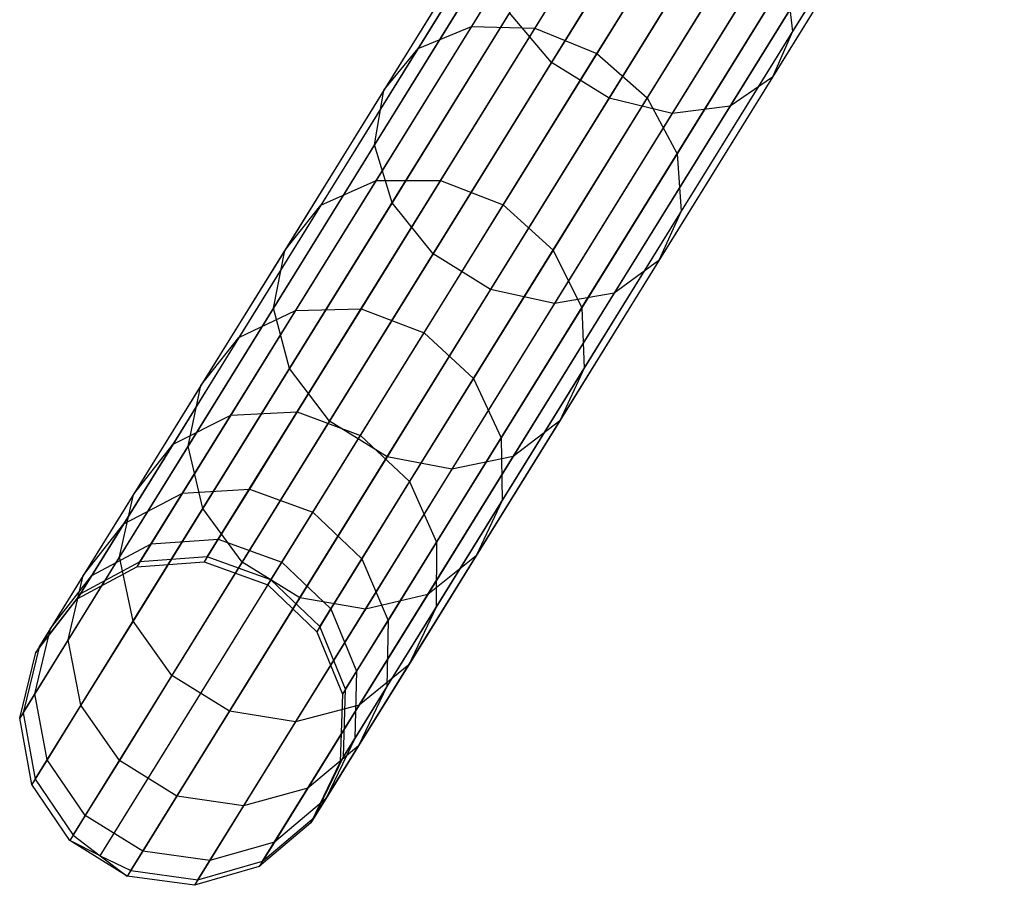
# Model space of a CAD drawing. Extents: x -189 to 189, y -189 to 189.
# Tile 40 of 256: x -100 to -94, y -161 to -156. Entities that reach past the tile are written whole.
import ezdxf

# ---------------------------------------------------------------- set-up
doc = ezdxf.new("R2010")
doc.units = 0
doc.header["$LTSCALE"] = 25.4
doc.layers.get('0').update_dxf_attribs({"linetype": 'CONTINUOUS'})

# ---------------------------------------------------------------- blocks, each defined once
blk = doc.blocks.new('CAMELEON-KENAI-C-12244_STL')
at = {"color": 0}
for p, q in [((-99.4494, -159.2651, -30.8485), (-95.4002, -152.7253, -140.8484)), ((-99.4494, -159.2651, -30.8485), (-95.4002, -152.7253, -140.8484)), ((-99.0351, -159.2349, -30.8314), (-94.9858, -152.6951, -140.8314)), ((-99.0351, -159.2349, -30.8314), (-94.9858, -152.6951, -140.8314)), ((-98.6439, -159.3757, -30.8254), (-94.5946, -152.8358, -140.8254)), ((-98.6439, -159.3757, -30.8254), (-94.5946, -152.8358, -140.8254)), ((-99.8153, -159.4611, -30.8736), (-95.766, -152.9212, -140.8736)), ((-99.8153, -159.4611, -30.8736), (-95.766, -152.9212, -140.8736)), ((-98.3434, -159.6631, -30.8314), (-94.2942, -153.1233, -140.8314)), ((-98.3434, -159.6631, -30.8314), (-94.2942, -153.1233, -140.8314)), ((-100.0695, -159.7889, -30.9024), (-96.0202, -153.2491, -140.9024)), ((-100.0695, -159.7889, -30.9024), (-96.0202, -153.2491, -140.9024)), ((-98.1858, -160.0475, -30.8485), (-94.1365, -153.5077, -140.8484)), ((-98.1858, -160.0475, -30.8485), (-94.1365, -153.5077, -140.8484)), ((-100.1679, -160.192, -30.93), (-96.1186, -153.6522, -140.93)), ((-100.1679, -160.192, -30.93), (-96.1186, -153.6522, -140.93)), ((-98.1981, -160.4624, -30.8736), (-94.1488, -153.9226, -140.8736)), ((-98.1981, -160.4624, -30.8736), (-94.1488, -153.9226, -140.8736)), ((-100.0936, -160.6006, -30.9516), (-96.0443, -154.0607, -140.9516)), ((-100.0936, -160.6006, -30.9516), (-96.0443, -154.0607, -140.9516)), ((-98.3783, -160.836, -30.9024), (-94.329, -154.2962, -140.9024)), ((-98.3783, -160.836, -30.9024), (-94.329, -154.2962, -140.9024)), ((-99.8595, -160.944, -30.9634), (-95.8102, -154.4042, -140.9634)), ((-99.8595, -160.944, -30.9634), (-95.8102, -154.4042, -140.9634)), ((-99.6941, -161.072, -30.9649), (-95.6449, -154.5321, -140.9649)), ((-99.6941, -161.072, -30.9649), (-95.6449, -154.5321, -140.9649)), ((-98.6953, -161.1038, -30.93), (-94.646, -154.564, -140.93)), ((-98.6953, -161.1038, -30.93), (-94.646, -154.564, -140.93)), ((-99.5059, -161.1629, -30.9634), (-95.4566, -154.6231, -140.9634)), ((-99.5059, -161.1629, -30.9634), (-95.4566, -154.6231, -140.9634)), ((-99.0941, -161.2194, -30.9516), (-95.0448, -154.6796, -140.9516)), ((-99.0941, -161.2194, -30.9516), (-95.0448, -154.6796, -140.9516)), ((-94.6751, -154.7726, -14.6672), (-95.4386, -156.0056, -16.0708)), ((-94.6751, -154.7726, -14.6672), (-95.4386, -156.0056, -16.0708)), ((-96.7404, -154.8898, -16.3164), (-97.4117, -155.974, -17.8327)), ((-96.7404, -154.8898, -16.3164), (-97.4117, -155.974, -17.8327)), ((-96.3603, -154.9149, -16.4831), (-97.0231, -155.9854, -17.9803)), ((-96.3603, -154.9149, -16.4831), (-97.0231, -155.9854, -17.9803)), ((-96.1062, -154.8822, -13.6976), (-96.9195, -156.1959, -15.1929)), ((-96.1062, -154.8822, -13.6976), (-96.9195, -156.1959, -15.1929)), ((-97.0558, -155.0043, -16.0708), (-97.7396, -156.1087, -17.6154)), ((-97.0558, -155.0043, -16.0708), (-97.7396, -156.1087, -17.6154)), ((-94.7814, -155.0267, -14.3557), (-95.5609, -156.2856, -15.7887)), ((-94.7814, -155.0267, -14.3557), (-95.5609, -156.2856, -15.7887)), ((-96.641, -156.1409, -18.0324), (-95.9812, -155.0753, -16.542)), ((-96.641, -156.1409, -18.0324), (-95.9812, -155.0753, -16.542)), ((-95.7526, -155.1012, -13.6976), (-96.566, -156.4148, -15.1929)), ((-95.7526, -155.1012, -13.6976), (-96.566, -156.4148, -15.1929)), ((-95.3711, -155.2065, -13.8251), (-96.1779, -156.5096, -15.3083)), ((-95.3711, -155.2065, -13.8251), (-96.1779, -156.5096, -15.3083)), ((-95.0275, -155.1802, -14.0578), (-95.8224, -156.4639, -15.519)), ((-95.0275, -155.1802, -14.0578), (-95.8224, -156.4639, -15.519)), ((-97.252, -155.2385, -15.7887), (-97.9501, -156.3661, -17.3658)), ((-97.252, -155.2385, -15.7887), (-97.9501, -156.3661, -17.3658)), ((-95.6686, -155.3432, -16.4831), (-96.3314, -156.4136, -17.9803)), ((-95.6686, -155.3432, -16.4831), (-96.3314, -156.4136, -17.9803)), ((-97.295, -155.5521, -15.519), (-98.0069, -156.7019, -17.1271)), ((-97.295, -155.5521, -15.519), (-98.0069, -156.7019, -17.1271)), ((-95.4767, -155.6722, -16.3164), (-96.148, -156.7564, -17.8327)), ((-95.4767, -155.6722, -16.3164), (-96.148, -156.7564, -17.8327)), ((-95.4767, -155.6722, -16.3164), (-95.4386, -156.0056, -16.0708)), ((-95.4767, -155.6722, -16.3164), (-95.4386, -156.0056, -16.0708)), ((-97.1774, -155.8907, -15.3083), (-97.9, -157.0578, -16.9406)), ((-97.1774, -155.8907, -15.3083), (-97.9, -157.0578, -16.9406)), ((-96.9195, -156.1959, -15.1929), (-97.1774, -155.8907, -15.3083)), ((-96.9195, -156.1959, -15.1929), (-97.1774, -155.8907, -15.3083)), ((-97.4117, -155.974, -17.8327), (-97.9978, -156.9205, -19.4717)), ((-97.4117, -155.974, -17.8327), (-97.9978, -156.9205, -19.4717)), ((-97.7396, -156.1087, -17.6154), (-97.4117, -155.974, -17.8327)), ((-97.7396, -156.1087, -17.6154), (-97.4117, -155.974, -17.8327)), ((-97.0231, -155.9854, -17.9803), (-97.6017, -156.92, -19.5985)), ((-97.0231, -155.9854, -17.9803), (-97.6017, -156.92, -19.5985)), ((-97.4117, -155.974, -17.8327), (-97.0231, -155.9854, -17.9803)), ((-97.4117, -155.974, -17.8327), (-97.0231, -155.9854, -17.9803)), ((-97.0231, -155.9854, -17.9803), (-96.641, -156.1409, -18.0324)), ((-97.0231, -155.9854, -17.9803), (-96.641, -156.1409, -18.0324)), ((-95.4386, -156.0056, -16.0708), (-96.1224, -157.11, -17.6154)), ((-95.4386, -156.0056, -16.0708), (-96.1224, -157.11, -17.6154)), ((-95.4386, -156.0056, -16.0708), (-95.5609, -156.2856, -15.7887)), ((-95.4386, -156.0056, -16.0708), (-95.5609, -156.2856, -15.7887)), ((-97.7396, -156.1087, -17.6154), (-98.3366, -157.0728, -19.2848)), ((-97.7396, -156.1087, -17.6154), (-98.3366, -157.0728, -19.2848)), ((-97.9501, -156.3661, -17.3658), (-97.7396, -156.1087, -17.6154)), ((-97.9501, -156.3661, -17.3658), (-97.7396, -156.1087, -17.6154)), ((-96.9195, -156.1959, -15.1929), (-97.648, -157.3724, -16.8385)), ((-96.9195, -156.1959, -15.1929), (-97.648, -157.3724, -16.8385)), ((-97.217, -157.0713, -19.6433), (-96.641, -156.1409, -18.0324)), ((-97.217, -157.0713, -19.6433), (-96.641, -156.1409, -18.0324)), ((-96.566, -156.4148, -15.1929), (-96.9195, -156.1959, -15.1929)), ((-96.566, -156.4148, -15.1929), (-96.9195, -156.1959, -15.1929)), ((-96.641, -156.1409, -18.0324), (-96.3314, -156.4136, -17.9803)), ((-96.641, -156.1409, -18.0324), (-96.3314, -156.4136, -17.9803)), ((-95.5609, -156.2856, -15.7887), (-96.259, -157.4132, -17.3658)), ((-95.5609, -156.2856, -15.7887), (-96.259, -157.4132, -17.3658)), ((-95.5609, -156.2856, -15.7887), (-95.8224, -156.4639, -15.519)), ((-95.5609, -156.2856, -15.7887), (-95.8224, -156.4639, -15.519)), ((-97.9501, -156.3661, -17.3658), (-98.5597, -157.3505, -19.0703)), ((-97.9501, -156.3661, -17.3658), (-98.5597, -157.3505, -19.0703)), ((-98.0069, -156.7019, -17.1271), (-97.9501, -156.3661, -17.3658)), ((-98.0069, -156.7019, -17.1271), (-97.9501, -156.3661, -17.3658)), ((-96.566, -156.4148, -15.1929), (-97.2945, -157.5913, -16.8385)), ((-96.566, -156.4148, -15.1929), (-97.2945, -157.5913, -16.8385)), ((-96.3314, -156.4136, -17.9803), (-96.9101, -157.3482, -19.5985)), ((-96.3314, -156.4136, -17.9803), (-96.9101, -157.3482, -19.5985)), ((-96.1779, -156.5096, -15.3083), (-96.566, -156.4148, -15.1929)), ((-96.1779, -156.5096, -15.3083), (-96.566, -156.4148, -15.1929)), ((-96.3314, -156.4136, -17.9803), (-96.148, -156.7564, -17.8327)), ((-96.3314, -156.4136, -17.9803), (-96.148, -156.7564, -17.8327)), ((-95.8224, -156.4639, -15.519), (-96.5343, -157.6137, -17.1271)), ((-95.8224, -156.4639, -15.519), (-96.5343, -157.6137, -17.1271)), ((-95.8224, -156.4639, -15.519), (-96.1779, -156.5096, -15.3083)), ((-95.8224, -156.4639, -15.519), (-96.1779, -156.5096, -15.3083)), ((-96.1779, -156.5096, -15.3083), (-96.9005, -157.6767, -16.9406)), ((-96.1779, -156.5096, -15.3083), (-96.9005, -157.6767, -16.9406)), ((-98.0069, -156.7019, -17.1271), (-98.6284, -157.7056, -18.8651)), ((-98.0069, -156.7019, -17.1271), (-98.6284, -157.7056, -18.8651)), ((-97.9, -157.0578, -16.9406), (-98.0069, -156.7019, -17.1271)), ((-97.9, -157.0578, -16.9406), (-98.0069, -156.7019, -17.1271)), ((-96.148, -156.7564, -17.8327), (-96.7341, -157.703, -19.4717)), ((-96.148, -156.7564, -17.8327), (-96.7341, -157.703, -19.4717)), ((-96.148, -156.7564, -17.8327), (-96.1224, -157.11, -17.6154)), ((-96.148, -156.7564, -17.8327), (-96.1224, -157.11, -17.6154)), ((-97.9978, -156.9205, -19.4717), (-98.4924, -157.7195, -21.2159)), ((-97.9978, -156.9205, -19.4717), (-98.4924, -157.7195, -21.2159)), ((-98.3366, -157.0728, -19.2848), (-97.9978, -156.9205, -19.4717)), ((-98.3366, -157.0728, -19.2848), (-97.9978, -156.9205, -19.4717)), ((-97.6017, -156.92, -19.5985), (-98.0902, -157.7088, -21.3207)), ((-97.6017, -156.92, -19.5985), (-98.0902, -157.7088, -21.3207)), ((-97.9978, -156.9205, -19.4717), (-97.6017, -156.92, -19.5985)), ((-97.9978, -156.9205, -19.4717), (-97.6017, -156.92, -19.5985)), ((-97.6017, -156.92, -19.5985), (-97.217, -157.0713, -19.6433)), ((-97.6017, -156.92, -19.5985), (-97.217, -157.0713, -19.6433)), ((-98.3366, -157.0728, -19.2848), (-98.8405, -157.8866, -21.0616)), ((-98.3366, -157.0728, -19.2848), (-98.8405, -157.8866, -21.0616)), ((-98.5597, -157.3505, -19.0703), (-98.3366, -157.0728, -19.2848)), ((-98.5597, -157.3505, -19.0703), (-98.3366, -157.0728, -19.2848)), ((-97.9, -157.0578, -16.9406), (-98.5309, -158.0767, -18.7048)), ((-97.9, -157.0578, -16.9406), (-98.5309, -158.0767, -18.7048)), ((-97.648, -157.3724, -16.8385), (-97.9, -157.0578, -16.9406)), ((-97.648, -157.3724, -16.8385), (-97.9, -157.0578, -16.9406)), ((-97.7032, -157.8565, -21.3577), (-97.217, -157.0713, -19.6433)), ((-97.7032, -157.8565, -21.3577), (-97.217, -157.0713, -19.6433)), ((-97.217, -157.0713, -19.6433), (-96.9101, -157.3482, -19.5985)), ((-97.217, -157.0713, -19.6433), (-96.9101, -157.3482, -19.5985)), ((-96.1224, -157.11, -17.6154), (-96.7194, -158.0742, -19.2848)), ((-96.1224, -157.11, -17.6154), (-96.7194, -158.0742, -19.2848)), ((-96.1224, -157.11, -17.6154), (-96.259, -157.4132, -17.3658)), ((-96.1224, -157.11, -17.6154), (-96.259, -157.4132, -17.3658)), ((-96.9101, -157.3482, -19.5985), (-97.3985, -158.137, -21.3207)), ((-96.9101, -157.3482, -19.5985), (-97.3985, -158.137, -21.3207)), ((-96.9101, -157.3482, -19.5985), (-96.7341, -157.703, -19.4717)), ((-96.9101, -157.3482, -19.5985), (-96.7341, -157.703, -19.4717)), ((-98.5597, -157.3505, -19.0703), (-99.0741, -158.1814, -20.8844)), ((-98.5597, -157.3505, -19.0703), (-99.0741, -158.1814, -20.8844)), ((-98.6284, -157.7056, -18.8651), (-98.5597, -157.3505, -19.0703)), ((-98.6284, -157.7056, -18.8651), (-98.5597, -157.3505, -19.0703)), ((-97.648, -157.3724, -16.8385), (-98.2841, -158.3996, -18.6171)), ((-97.648, -157.3724, -16.8385), (-98.2841, -158.3996, -18.6171)), ((-97.2945, -157.5913, -16.8385), (-97.648, -157.3724, -16.8385)), ((-97.2945, -157.5913, -16.8385), (-97.648, -157.3724, -16.8385)), ((-96.259, -157.4132, -17.3658), (-96.8686, -158.3976, -19.0703)), ((-96.259, -157.4132, -17.3658), (-96.8686, -158.3976, -19.0703)), ((-96.259, -157.4132, -17.3658), (-96.5343, -157.6137, -17.1271)), ((-96.259, -157.4132, -17.3658), (-96.5343, -157.6137, -17.1271)), ((-97.2945, -157.5913, -16.8385), (-97.9305, -158.6185, -18.6171)), ((-97.2945, -157.5913, -16.8385), (-97.9305, -158.6185, -18.6171)), ((-96.9005, -157.6767, -16.9406), (-97.2945, -157.5913, -16.8385)), ((-96.9005, -157.6767, -16.9406), (-97.2945, -157.5913, -16.8385)), ((-96.5343, -157.6137, -17.1271), (-97.1558, -158.6174, -18.8651)), ((-96.5343, -157.6137, -17.1271), (-97.1558, -158.6174, -18.8651)), ((-96.5343, -157.6137, -17.1271), (-96.9005, -157.6767, -16.9406)), ((-96.5343, -157.6137, -17.1271), (-96.9005, -157.6767, -16.9406)), ((-98.6284, -157.7056, -18.8651), (-99.153, -158.5529, -20.7149)), ((-98.6284, -157.7056, -18.8651), (-99.153, -158.5529, -20.7149)), ((-98.5309, -158.0767, -18.7048), (-98.6284, -157.7056, -18.8651)), ((-98.5309, -158.0767, -18.7048), (-98.6284, -157.7056, -18.8651)), ((-98.4924, -157.7195, -21.2159), (-98.0902, -157.7088, -21.3207)), ((-98.4924, -157.7195, -21.2159), (-98.0902, -157.7088, -21.3207)), ((-98.0902, -157.7088, -21.3207), (-98.4832, -158.3436, -23.1288)), ((-98.0902, -157.7088, -21.3207), (-98.4832, -158.3436, -23.1288)), ((-98.0902, -157.7088, -21.3207), (-97.7032, -157.8565, -21.3577)), ((-98.0902, -157.7088, -21.3207), (-97.7032, -157.8565, -21.3577)), ((-96.9005, -157.6767, -16.9406), (-97.5314, -158.6956, -18.7048)), ((-96.9005, -157.6767, -16.9406), (-97.5314, -158.6956, -18.7048)), ((-96.7341, -157.703, -19.4717), (-97.2288, -158.5019, -21.2159)), ((-96.7341, -157.703, -19.4717), (-97.2288, -158.5019, -21.2159)), ((-96.7341, -157.703, -19.4717), (-96.7194, -158.0742, -19.2848)), ((-96.7341, -157.703, -19.4717), (-96.7194, -158.0742, -19.2848)), ((-98.4924, -157.7195, -21.2159), (-98.8905, -158.3624, -23.0472)), ((-98.4924, -157.7195, -21.2159), (-98.8905, -158.3624, -23.0472)), ((-98.8405, -157.8866, -21.0616), (-98.4924, -157.7195, -21.2159)), ((-98.8405, -157.8866, -21.0616), (-98.4924, -157.7195, -21.2159)), ((-98.8405, -157.8866, -21.0616), (-99.246, -158.5416, -22.927)), ((-98.8405, -157.8866, -21.0616), (-99.246, -158.5416, -22.927)), ((-99.0741, -158.1814, -20.8844), (-98.8405, -157.8866, -21.0616)), ((-99.0741, -158.1814, -20.8844), (-98.8405, -157.8866, -21.0616)), ((-98.0945, -158.4884, -23.1577), (-97.7032, -157.8565, -21.3577)), ((-98.0945, -158.4884, -23.1577), (-97.7032, -157.8565, -21.3577)), ((-97.7032, -157.8565, -21.3577), (-97.3985, -158.137, -21.3207)), ((-97.7032, -157.8565, -21.3577), (-97.3985, -158.137, -21.3207)), ((-96.7194, -158.0742, -19.2848), (-97.2233, -158.888, -21.0616)), ((-96.7194, -158.0742, -19.2848), (-97.2233, -158.888, -21.0616)), ((-96.7194, -158.0742, -19.2848), (-96.8686, -158.3976, -19.0703)), ((-96.7194, -158.0742, -19.2848), (-96.8686, -158.3976, -19.0703)), ((-98.5309, -158.0767, -18.7048), (-99.0634, -158.9368, -20.5825)), ((-98.5309, -158.0767, -18.7048), (-99.0634, -158.9368, -20.5825)), ((-98.2841, -158.3996, -18.6171), (-98.5309, -158.0767, -18.7048)), ((-98.2841, -158.3996, -18.6171), (-98.5309, -158.0767, -18.7048)), ((-99.0741, -158.1814, -20.8844), (-99.4882, -158.8501, -22.789)), ((-99.0741, -158.1814, -20.8844), (-99.4882, -158.8501, -22.789)), ((-99.153, -158.5529, -20.7149), (-99.0741, -158.1814, -20.8844)), ((-99.153, -158.5529, -20.7149), (-99.0741, -158.1814, -20.8844)), ((-97.3985, -158.137, -21.3207), (-97.7916, -158.7719, -23.1288)), ((-97.3985, -158.137, -21.3207), (-97.7916, -158.7719, -23.1288)), ((-97.3985, -158.137, -21.3207), (-97.2288, -158.5019, -21.2159)), ((-97.3985, -158.137, -21.3207), (-97.2288, -158.5019, -21.2159)), ((-99.246, -158.5416, -22.927), (-98.8905, -158.3624, -23.0472)), ((-99.246, -158.5416, -22.927), (-98.8905, -158.3624, -23.0472)), ((-98.8905, -158.3624, -23.0472), (-99.1878, -158.8426, -24.9463)), ((-98.8905, -158.3624, -23.0472), (-99.1878, -158.8426, -24.9463)), ((-98.8905, -158.3624, -23.0472), (-98.4832, -158.3436, -23.1288)), ((-98.8905, -158.3624, -23.0472), (-98.4832, -158.3436, -23.1288)), ((-98.4832, -158.3436, -23.1288), (-98.7768, -158.8177, -25.0039)), ((-98.4832, -158.3436, -23.1288), (-98.7768, -158.8177, -25.0039)), ((-98.4832, -158.3436, -23.1288), (-98.0945, -158.4884, -23.1577)), ((-98.4832, -158.3436, -23.1288), (-98.0945, -158.4884, -23.1577)), ((-98.2841, -158.3996, -18.6171), (-98.8209, -159.2667, -20.51)), ((-98.2841, -158.3996, -18.6171), (-98.8209, -159.2667, -20.51)), ((-97.9305, -158.6185, -18.6171), (-98.2841, -158.3996, -18.6171)), ((-97.9305, -158.6185, -18.6171), (-98.2841, -158.3996, -18.6171)), ((-96.8686, -158.3976, -19.0703), (-97.383, -159.2285, -20.8844)), ((-96.8686, -158.3976, -19.0703), (-97.383, -159.2285, -20.8844)), ((-96.8686, -158.3976, -19.0703), (-97.1558, -158.6174, -18.8651)), ((-96.8686, -158.3976, -19.0703), (-97.1558, -158.6174, -18.8651)), ((-98.3867, -158.9604, -25.0242), (-98.0945, -158.4884, -23.1577)), ((-98.3867, -158.9604, -25.0242), (-98.0945, -158.4884, -23.1577)), ((-98.0945, -158.4884, -23.1577), (-97.7916, -158.7719, -23.1288)), ((-98.0945, -158.4884, -23.1577), (-97.7916, -158.7719, -23.1288)), ((-99.153, -158.5529, -20.7149), (-99.5752, -159.2347, -22.657)), ((-99.153, -158.5529, -20.7149), (-99.5752, -159.2347, -22.657)), ((-99.246, -158.5416, -22.927), (-99.5489, -159.0307, -24.8615)), ((-99.246, -158.5416, -22.927), (-99.5489, -159.0307, -24.8615)), ((-99.4882, -158.8501, -22.789), (-99.246, -158.5416, -22.927)), ((-99.4882, -158.8501, -22.789), (-99.246, -158.5416, -22.927)), ((-99.0634, -158.9368, -20.5825), (-99.153, -158.5529, -20.7149)), ((-99.0634, -158.9368, -20.5825), (-99.153, -158.5529, -20.7149)), ((-97.2288, -158.5019, -21.2159), (-97.6269, -159.1448, -23.0472)), ((-97.2288, -158.5019, -21.2159), (-97.6269, -159.1448, -23.0472)), ((-97.2288, -158.5019, -21.2159), (-97.2233, -158.888, -21.0616)), ((-97.2288, -158.5019, -21.2159), (-97.2233, -158.888, -21.0616)), ((-97.9305, -158.6185, -18.6171), (-98.4674, -159.4856, -20.51)), ((-97.9305, -158.6185, -18.6171), (-98.4674, -159.4856, -20.51)), ((-97.5314, -158.6956, -18.7048), (-97.9305, -158.6185, -18.6171)), ((-97.5314, -158.6956, -18.7048), (-97.9305, -158.6185, -18.6171)), ((-97.1558, -158.6174, -18.8651), (-97.6804, -159.4647, -20.7149)), ((-97.1558, -158.6174, -18.8651), (-97.6804, -159.4647, -20.7149)), ((-97.1558, -158.6174, -18.8651), (-97.5314, -158.6956, -18.7048)), ((-97.1558, -158.6174, -18.8651), (-97.5314, -158.6956, -18.7048)), ((-97.5314, -158.6956, -18.7048), (-98.0639, -159.5556, -20.5825)), ((-97.5314, -158.6956, -18.7048), (-98.0639, -159.5556, -20.5825)), ((-97.7916, -158.7719, -23.1288), (-98.0852, -159.246, -25.0039)), ((-97.7916, -158.7719, -23.1288), (-98.0852, -159.246, -25.0039)), ((-97.7916, -158.7719, -23.1288), (-97.6269, -159.1448, -23.0472)), ((-97.7916, -158.7719, -23.1288), (-97.6269, -159.1448, -23.0472)), ((-99.4882, -158.8501, -22.789), (-99.7974, -159.3495, -24.7641)), ((-99.4882, -158.8501, -22.789), (-99.7974, -159.3495, -24.7641)), ((-99.5752, -159.2347, -22.657), (-99.4882, -158.8501, -22.789)), ((-99.5752, -159.2347, -22.657), (-99.4882, -158.8501, -22.789)), ((-99.5489, -159.0307, -24.8615), (-99.1878, -158.8426, -24.9463)), ((-99.5489, -159.0307, -24.8615), (-99.1878, -158.8426, -24.9463)), ((-99.1878, -158.8426, -24.9463), (-99.3813, -159.155, -26.8932)), ((-99.1878, -158.8426, -24.9463), (-99.3813, -159.155, -26.8932)), ((-99.1878, -158.8426, -24.9463), (-98.7768, -158.8177, -25.0039)), ((-99.1878, -158.8426, -24.9463), (-98.7768, -158.8177, -25.0039)), ((-98.7768, -158.8177, -25.0039), (-98.9678, -159.1262, -26.9262)), ((-98.7768, -158.8177, -25.0039), (-98.9678, -159.1262, -26.9262)), ((-98.7768, -158.8177, -25.0039), (-98.3867, -158.9604, -25.0242)), ((-98.7768, -158.8177, -25.0039), (-98.3867, -158.9604, -25.0242)), ((-97.2233, -158.888, -21.0616), (-97.6288, -159.5429, -22.927)), ((-97.2233, -158.888, -21.0616), (-97.6288, -159.5429, -22.927)), ((-97.2233, -158.888, -21.0616), (-97.383, -159.2285, -20.8844)), ((-97.2233, -158.888, -21.0616), (-97.383, -159.2285, -20.8844)), ((-99.0634, -158.9368, -20.5825), (-99.4919, -159.6288, -22.5538)), ((-99.0634, -158.9368, -20.5825), (-99.4919, -159.6288, -22.5538)), ((-98.8209, -159.2667, -20.51), (-99.0634, -158.9368, -20.5825)), ((-98.8209, -159.2667, -20.51), (-99.0634, -158.9368, -20.5825)), ((-98.5769, -159.2675, -26.9378), (-98.3867, -158.9604, -25.0242)), ((-98.5769, -159.2675, -26.9378), (-98.3867, -158.9604, -25.0242)), ((-98.3867, -158.9604, -25.0242), (-98.0852, -159.246, -25.0039)), ((-98.3867, -158.9604, -25.0242), (-98.0852, -159.246, -25.0039)), ((-99.7974, -159.3495, -24.7641), (-99.5489, -159.0307, -24.8615)), ((-99.7974, -159.3495, -24.7641), (-99.5489, -159.0307, -24.8615)), ((-99.5489, -159.0307, -24.8615), (-99.7459, -159.3489, -26.8446)), ((-99.5489, -159.0307, -24.8615), (-99.7459, -159.3489, -26.8446)), ((-99.7459, -159.3489, -26.8446), (-99.3813, -159.155, -26.8932)), ((-99.7459, -159.3489, -26.8446), (-99.3813, -159.155, -26.8932)), ((-99.3813, -159.155, -26.8932), (-99.4688, -159.2963, -28.8675)), ((-99.3813, -159.155, -26.8932), (-99.4688, -159.2963, -28.8675)), ((-99.3813, -159.155, -26.8932), (-98.9678, -159.1262, -26.9262)), ((-99.3813, -159.155, -26.8932), (-98.9678, -159.1262, -26.9262)), ((-98.9678, -159.1262, -26.9262), (-99.0542, -159.2657, -28.8755)), ((-98.9678, -159.1262, -26.9262), (-99.0542, -159.2657, -28.8755)), ((-98.9678, -159.1262, -26.9262), (-98.5769, -159.2675, -26.9378)), ((-98.9678, -159.1262, -26.9262), (-98.5769, -159.2675, -26.9378)), ((-97.6269, -159.1448, -23.0472), (-97.9242, -159.625, -24.9463)), ((-97.6269, -159.1448, -23.0472), (-97.9242, -159.625, -24.9463)), ((-97.6269, -159.1448, -23.0472), (-97.6288, -159.5429, -22.927)), ((-97.6269, -159.1448, -23.0472), (-97.6288, -159.5429, -22.927)), ((-99.5752, -159.2347, -22.657), (-99.8905, -159.744, -24.6709)), ((-99.5752, -159.2347, -22.657), (-99.8905, -159.744, -24.6709)), ((-99.4494, -159.2651, -30.8485), (-99.8153, -159.4611, -30.8736)), ((-99.4494, -159.2651, -30.8485), (-99.8153, -159.4611, -30.8736)), ((-99.4919, -159.6288, -22.5538), (-99.5752, -159.2347, -22.657)), ((-99.4919, -159.6288, -22.5538), (-99.5752, -159.2347, -22.657)), ((-99.4494, -159.2651, -30.8485), (-99.4688, -159.2963, -28.8675)), ((-99.4494, -159.2651, -30.8485), (-99.4688, -159.2963, -28.8675)), ((-99.4688, -159.2963, -28.8675), (-99.0542, -159.2657, -28.8755)), ((-99.4688, -159.2963, -28.8675), (-99.0542, -159.2657, -28.8755)), ((-99.0351, -159.2349, -30.8314), (-99.4494, -159.2651, -30.8485)), ((-99.0351, -159.2349, -30.8314), (-99.4494, -159.2651, -30.8485)), ((-98.8209, -159.2667, -20.51), (-99.2529, -159.9644, -22.4974)), ((-98.8209, -159.2667, -20.51), (-99.2529, -159.9644, -22.4974)), ((-99.0351, -159.2349, -30.8314), (-99.0542, -159.2657, -28.8755)), ((-99.0351, -159.2349, -30.8314), (-99.0542, -159.2657, -28.8755)), ((-99.0542, -159.2657, -28.8755), (-98.6629, -159.4064, -28.8783)), ((-99.0542, -159.2657, -28.8755), (-98.6629, -159.4064, -28.8783)), ((-98.6439, -159.3757, -30.8254), (-99.0351, -159.2349, -30.8314)), ((-98.6439, -159.3757, -30.8254), (-99.0351, -159.2349, -30.8314)), ((-98.4674, -159.4856, -20.51), (-98.8209, -159.2667, -20.51)), ((-98.4674, -159.4856, -20.51), (-98.8209, -159.2667, -20.51)), ((-98.6629, -159.4064, -28.8783), (-98.5769, -159.2675, -26.9378)), ((-98.6629, -159.4064, -28.8783), (-98.5769, -159.2675, -26.9378)), ((-98.5769, -159.2675, -26.9378), (-98.2761, -159.5544, -26.9262)), ((-98.5769, -159.2675, -26.9378), (-98.2761, -159.5544, -26.9262)), ((-98.0852, -159.246, -25.0039), (-98.2761, -159.5544, -26.9262)), ((-98.0852, -159.246, -25.0039), (-98.2761, -159.5544, -26.9262)), ((-98.0852, -159.246, -25.0039), (-97.9242, -159.625, -24.9463)), ((-98.0852, -159.246, -25.0039), (-97.9242, -159.625, -24.9463)), ((-97.383, -159.2285, -20.8844), (-97.7971, -159.8972, -22.789)), ((-97.383, -159.2285, -20.8844), (-97.7971, -159.8972, -22.789)), ((-97.383, -159.2285, -20.8844), (-97.6804, -159.4647, -20.7149)), ((-97.383, -159.2285, -20.8844), (-97.6804, -159.4647, -20.7149)), ((-99.835, -159.4929, -28.8557), (-99.4688, -159.2963, -28.8675)), ((-99.835, -159.4929, -28.8557), (-99.4688, -159.2963, -28.8675)), ((-99.9986, -159.6744, -26.7889), (-99.7459, -159.3489, -26.8446)), ((-99.9986, -159.6744, -26.7889), (-99.7459, -159.3489, -26.8446)), ((-99.7974, -159.3495, -24.7641), (-99.9986, -159.6744, -26.7889)), ((-99.7974, -159.3495, -24.7641), (-99.9986, -159.6744, -26.7889)), ((-99.8905, -159.744, -24.6709), (-99.7974, -159.3495, -24.7641)), ((-99.8905, -159.744, -24.6709), (-99.7974, -159.3495, -24.7641)), ((-99.7459, -159.3489, -26.8446), (-99.835, -159.4929, -28.8557)), ((-99.7459, -159.3489, -26.8446), (-99.835, -159.4929, -28.8557)), ((-98.6439, -159.3757, -30.8254), (-98.6629, -159.4064, -28.8783)), ((-98.6439, -159.3757, -30.8254), (-98.6629, -159.4064, -28.8783)), ((-98.6629, -159.4064, -28.8783), (-98.3625, -159.694, -28.8755)), ((-98.6629, -159.4064, -28.8783), (-98.3625, -159.694, -28.8755)), ((-98.3434, -159.6631, -30.8314), (-98.6439, -159.3757, -30.8254)), ((-98.3434, -159.6631, -30.8314), (-98.6439, -159.3757, -30.8254)), ((-99.8153, -159.4611, -30.8736), (-100.0695, -159.7889, -30.9024)), ((-99.8153, -159.4611, -30.8736), (-100.0695, -159.7889, -30.9024)), ((-99.8153, -159.4611, -30.8736), (-99.835, -159.4929, -28.8557)), ((-99.8153, -159.4611, -30.8736), (-99.835, -159.4929, -28.8557)), ((-97.6804, -159.4647, -20.7149), (-98.1025, -160.1465, -22.657)), ((-97.6804, -159.4647, -20.7149), (-98.1025, -160.1465, -22.657)), ((-97.6804, -159.4647, -20.7149), (-98.0639, -159.5556, -20.5825)), ((-97.6804, -159.4647, -20.7149), (-98.0639, -159.5556, -20.5825)), ((-100.0896, -159.8214, -28.8422), (-99.835, -159.4929, -28.8557)), ((-100.0896, -159.8214, -28.8422), (-99.835, -159.4929, -28.8557)), ((-98.4674, -159.4856, -20.51), (-98.8994, -160.1833, -22.4974)), ((-98.4674, -159.4856, -20.51), (-98.8994, -160.1833, -22.4974)), ((-98.0639, -159.5556, -20.5825), (-98.4674, -159.4856, -20.51)), ((-98.0639, -159.5556, -20.5825), (-98.4674, -159.4856, -20.51)), ((-98.0639, -159.5556, -20.5825), (-98.4925, -160.2477, -22.5538)), ((-98.0639, -159.5556, -20.5825), (-98.4925, -160.2477, -22.5538)), ((-98.2761, -159.5544, -26.9262), (-98.3625, -159.694, -28.8755)), ((-98.2761, -159.5544, -26.9262), (-98.3625, -159.694, -28.8755)), ((-98.2761, -159.5544, -26.9262), (-98.1176, -159.9374, -26.8932)), ((-98.2761, -159.5544, -26.9262), (-98.1176, -159.9374, -26.8932)), ((-97.6288, -159.5429, -22.927), (-97.9316, -160.032, -24.8615)), ((-97.6288, -159.5429, -22.927), (-97.9316, -160.032, -24.8615)), ((-97.6288, -159.5429, -22.927), (-97.7971, -159.8972, -22.789)), ((-97.6288, -159.5429, -22.927), (-97.7971, -159.8972, -22.789)), ((-99.4919, -159.6288, -22.5538), (-99.812, -160.1458, -24.5981)), ((-99.4919, -159.6288, -22.5538), (-99.812, -160.1458, -24.5981)), ((-99.2529, -159.9644, -22.4974), (-99.4919, -159.6288, -22.5538)), ((-99.2529, -159.9644, -22.4974), (-99.4919, -159.6288, -22.5538)), ((-97.9242, -159.625, -24.9463), (-98.1176, -159.9374, -26.8932)), ((-97.9242, -159.625, -24.9463), (-98.1176, -159.9374, -26.8932)), ((-97.9242, -159.625, -24.9463), (-97.9316, -160.032, -24.8615)), ((-97.9242, -159.625, -24.9463), (-97.9316, -160.032, -24.8615)), ((-100.0956, -160.0752, -26.7356), (-99.9986, -159.6744, -26.7889)), ((-100.0956, -160.0752, -26.7356), (-99.9986, -159.6744, -26.7889)), ((-99.9986, -159.6744, -26.7889), (-100.0896, -159.8214, -28.8422)), ((-99.9986, -159.6744, -26.7889), (-100.0896, -159.8214, -28.8422)), ((-98.3434, -159.6631, -30.8314), (-98.3625, -159.694, -28.8755)), ((-98.3434, -159.6631, -30.8314), (-98.3625, -159.694, -28.8755)), ((-98.3625, -159.694, -28.8755), (-98.2051, -160.0788, -28.8675)), ((-98.3625, -159.694, -28.8755), (-98.2051, -160.0788, -28.8675)), ((-98.1858, -160.0475, -30.8485), (-98.3434, -159.6631, -30.8314)), ((-98.1858, -160.0475, -30.8485), (-98.3434, -159.6631, -30.8314)), ((-99.8905, -159.744, -24.6709), (-100.0956, -160.0752, -26.7356)), ((-99.8905, -159.744, -24.6709), (-100.0956, -160.0752, -26.7356)), ((-99.812, -160.1458, -24.5981), (-99.8905, -159.744, -24.6709)), ((-99.812, -160.1458, -24.5981), (-99.8905, -159.744, -24.6709)), ((-100.1884, -160.2251, -28.8293), (-100.0896, -159.8214, -28.8422)), ((-100.1884, -160.2251, -28.8293), (-100.0896, -159.8214, -28.8422)), ((-100.0695, -159.7889, -30.9024), (-100.1679, -160.192, -30.93)), ((-100.0695, -159.7889, -30.9024), (-100.1679, -160.192, -30.93)), ((-100.0695, -159.7889, -30.9024), (-100.0896, -159.8214, -28.8422)), ((-100.0695, -159.7889, -30.9024), (-100.0896, -159.8214, -28.8422)), ((-98.1176, -159.9374, -26.8932), (-98.2051, -160.0788, -28.8675)), ((-98.1176, -159.9374, -26.8932), (-98.2051, -160.0788, -28.8675)), ((-98.1176, -159.9374, -26.8932), (-98.1287, -160.3503, -26.8446)), ((-98.1176, -159.9374, -26.8932), (-98.1287, -160.3503, -26.8446)), ((-97.7971, -159.8972, -22.789), (-98.1063, -160.3966, -24.7641)), ((-97.7971, -159.8972, -22.789), (-98.1063, -160.3966, -24.7641)), ((-97.7971, -159.8972, -22.789), (-98.1025, -160.1465, -22.657)), ((-97.7971, -159.8972, -22.789), (-98.1025, -160.1465, -22.657)), ((-99.2529, -159.9644, -22.4974), (-99.5756, -160.4855, -24.5583)), ((-99.2529, -159.9644, -22.4974), (-99.5756, -160.4855, -24.5583)), ((-98.8994, -160.1833, -22.4974), (-99.2529, -159.9644, -22.4974)), ((-98.8994, -160.1833, -22.4974), (-99.2529, -159.9644, -22.4974)), ((-98.1858, -160.0475, -30.8485), (-98.2051, -160.0788, -28.8675)), ((-98.1858, -160.0475, -30.8485), (-98.2051, -160.0788, -28.8675)), ((-98.1981, -160.4624, -30.8736), (-98.1858, -160.0475, -30.8485)), ((-98.1981, -160.4624, -30.8736), (-98.1858, -160.0475, -30.8485)), ((-97.9316, -160.032, -24.8615), (-98.1287, -160.3503, -26.8446)), ((-97.9316, -160.032, -24.8615), (-98.1287, -160.3503, -26.8446)), ((-97.9316, -160.032, -24.8615), (-98.1063, -160.3966, -24.7641)), ((-97.9316, -160.032, -24.8615), (-98.1063, -160.3966, -24.7641)), ((-100.0956, -160.0752, -26.7356), (-100.1884, -160.2251, -28.8293)), ((-100.0956, -160.0752, -26.7356), (-100.1884, -160.2251, -28.8293)), ((-100.0202, -160.482, -26.6939), (-100.0956, -160.0752, -26.7356)), ((-100.0202, -160.482, -26.6939), (-100.0956, -160.0752, -26.7356)), ((-98.2051, -160.0788, -28.8675), (-98.2178, -160.4942, -28.8557)), ((-98.2051, -160.0788, -28.8675), (-98.2178, -160.4942, -28.8557)), ((-100.1679, -160.192, -30.93), (-100.1884, -160.2251, -28.8293)), ((-100.1679, -160.192, -30.93), (-100.1884, -160.2251, -28.8293)), ((-100.1679, -160.192, -30.93), (-100.0936, -160.6006, -30.9516)), ((-100.1679, -160.192, -30.93), (-100.0936, -160.6006, -30.9516)), ((-99.812, -160.1458, -24.5981), (-100.0202, -160.482, -26.6939)), ((-99.812, -160.1458, -24.5981), (-100.0202, -160.482, -26.6939)), ((-99.5756, -160.4855, -24.5583), (-99.812, -160.1458, -24.5981)), ((-99.5756, -160.4855, -24.5583), (-99.812, -160.1458, -24.5981)), ((-98.8994, -160.1833, -22.4974), (-99.222, -160.7044, -24.5583)), ((-98.8994, -160.1833, -22.4974), (-99.222, -160.7044, -24.5583)), ((-98.4925, -160.2477, -22.5538), (-98.8994, -160.1833, -22.4974)), ((-98.4925, -160.2477, -22.5538), (-98.8994, -160.1833, -22.4974)), ((-98.1025, -160.1465, -22.657), (-98.4925, -160.2477, -22.5538)), ((-98.1025, -160.1465, -22.657), (-98.4925, -160.2477, -22.5538)), ((-98.1025, -160.1465, -22.657), (-98.4179, -160.6558, -24.6709)), ((-98.1025, -160.1465, -22.657), (-98.4179, -160.6558, -24.6709)), ((-100.1144, -160.6342, -28.8192), (-100.1884, -160.2251, -28.8293)), ((-100.1144, -160.6342, -28.8192), (-100.1884, -160.2251, -28.8293)), ((-98.4925, -160.2477, -22.5538), (-98.8125, -160.7646, -24.5981)), ((-98.4925, -160.2477, -22.5538), (-98.8125, -160.7646, -24.5981)), ((-98.1287, -160.3503, -26.8446), (-98.3074, -160.7215, -26.7889)), ((-98.1287, -160.3503, -26.8446), (-98.3074, -160.7215, -26.7889)), ((-98.1287, -160.3503, -26.8446), (-98.2178, -160.4942, -28.8557)), ((-98.1287, -160.3503, -26.8446), (-98.2178, -160.4942, -28.8557)), ((-98.1063, -160.3966, -24.7641), (-98.4179, -160.6558, -24.6709)), ((-98.1063, -160.3966, -24.7641), (-98.4179, -160.6558, -24.6709)), ((-98.1063, -160.3966, -24.7641), (-98.3074, -160.7215, -26.7889)), ((-98.1063, -160.3966, -24.7641), (-98.3074, -160.7215, -26.7889)), ((-100.0202, -160.482, -26.6939), (-100.1144, -160.6342, -28.8192)), ((-100.0202, -160.482, -26.6939), (-100.1144, -160.6342, -28.8192)), ((-99.7855, -160.8245, -26.6711), (-100.0202, -160.482, -26.6939)), ((-99.7855, -160.8245, -26.6711), (-100.0202, -160.482, -26.6939)), ((-99.5756, -160.4855, -24.5583), (-99.7855, -160.8245, -26.6711)), ((-99.5756, -160.4855, -24.5583), (-99.7855, -160.8245, -26.6711)), ((-99.222, -160.7044, -24.5583), (-99.5756, -160.4855, -24.5583)), ((-99.222, -160.7044, -24.5583), (-99.5756, -160.4855, -24.5583)), ((-98.2178, -160.4942, -28.8557), (-98.3985, -160.8685, -28.8422)), ((-98.2178, -160.4942, -28.8557), (-98.3985, -160.8685, -28.8422)), ((-98.3783, -160.836, -30.9024), (-98.1981, -160.4624, -30.8736)), ((-98.3783, -160.836, -30.9024), (-98.1981, -160.4624, -30.8736)), ((-98.1981, -160.4624, -30.8736), (-98.2178, -160.4942, -28.8557)), ((-98.1981, -160.4624, -30.8736), (-98.2178, -160.4942, -28.8557)), ((-100.0936, -160.6006, -30.9516), (-100.1144, -160.6342, -28.8192)), ((-100.0936, -160.6006, -30.9516), (-100.1144, -160.6342, -28.8192)), ((-100.0936, -160.6006, -30.9516), (-99.8595, -160.944, -30.9634)), ((-100.0936, -160.6006, -30.9516), (-99.8595, -160.944, -30.9634)), ((-99.8804, -160.9779, -28.8136), (-100.1144, -160.6342, -28.8192)), ((-99.8804, -160.9779, -28.8136), (-100.1144, -160.6342, -28.8192)), ((-98.4179, -160.6558, -24.6709), (-98.8125, -160.7646, -24.5981)), ((-98.4179, -160.6558, -24.6709), (-98.8125, -160.7646, -24.5981)), ((-98.4179, -160.6558, -24.6709), (-98.623, -160.987, -26.7356)), ((-98.4179, -160.6558, -24.6709), (-98.623, -160.987, -26.7356)), ((-99.222, -160.7044, -24.5583), (-99.4319, -161.0434, -26.6711)), ((-99.222, -160.7044, -24.5583), (-99.4319, -161.0434, -26.6711)), ((-98.8125, -160.7646, -24.5981), (-99.222, -160.7044, -24.5583)), ((-98.8125, -160.7646, -24.5981), (-99.222, -160.7044, -24.5583)), ((-98.3074, -160.7215, -26.7889), (-98.623, -160.987, -26.7356)), ((-98.3074, -160.7215, -26.7889), (-98.623, -160.987, -26.7356)), ((-98.3074, -160.7215, -26.7889), (-98.3985, -160.8685, -28.8422)), ((-98.3074, -160.7215, -26.7889), (-98.3985, -160.8685, -28.8422)), ((-98.8125, -160.7646, -24.5981), (-99.0207, -161.1009, -26.6939)), ((-98.8125, -160.7646, -24.5981), (-99.0207, -161.1009, -26.6939)), ((-99.7855, -160.8245, -26.6711), (-99.8804, -160.9779, -28.8136)), ((-99.7855, -160.8245, -26.6711), (-99.8804, -160.9779, -28.8136)), ((-99.4319, -161.0434, -26.6711), (-99.7855, -160.8245, -26.6711)), ((-99.4319, -161.0434, -26.6711), (-99.7855, -160.8245, -26.6711)), ((-98.6953, -161.1038, -30.93), (-98.3783, -160.836, -30.9024)), ((-98.6953, -161.1038, -30.93), (-98.3783, -160.836, -30.9024)), ((-98.3783, -160.836, -30.9024), (-98.3985, -160.8685, -28.8422)), ((-98.3783, -160.836, -30.9024), (-98.3985, -160.8685, -28.8422)), ((-98.3985, -160.8685, -28.8422), (-98.7158, -161.1369, -28.8293)), ((-98.3985, -160.8685, -28.8422), (-98.7158, -161.1369, -28.8293)), ((-99.8595, -160.944, -30.9634), (-99.8804, -160.9779, -28.8136)), ((-99.8595, -160.944, -30.9634), (-99.8804, -160.9779, -28.8136)), ((-99.6941, -161.072, -30.9649), (-99.8804, -160.9779, -28.8136)), ((-99.6941, -161.072, -30.9649), (-99.8804, -160.9779, -28.8136)), ((-99.5269, -161.1968, -28.8136), (-99.8804, -160.9779, -28.8136)), ((-99.5269, -161.1968, -28.8136), (-99.8804, -160.9779, -28.8136)), ((-99.8595, -160.944, -30.9634), (-99.6941, -161.072, -30.9649)), ((-99.8595, -160.944, -30.9634), (-99.6941, -161.072, -30.9649)), ((-98.623, -160.987, -26.7356), (-99.0207, -161.1009, -26.6939)), ((-98.623, -160.987, -26.7356), (-99.0207, -161.1009, -26.6939)), ((-98.623, -160.987, -26.7356), (-98.7158, -161.1369, -28.8293)), ((-98.623, -160.987, -26.7356), (-98.7158, -161.1369, -28.8293)), ((-99.6941, -161.072, -30.9649), (-99.5269, -161.1968, -28.8136)), ((-99.6941, -161.072, -30.9649), (-99.5269, -161.1968, -28.8136)), ((-99.6941, -161.072, -30.9649), (-99.5059, -161.1629, -30.9634)), ((-99.6941, -161.072, -30.9649), (-99.5059, -161.1629, -30.9634)), ((-99.4319, -161.0434, -26.6711), (-99.5269, -161.1968, -28.8136)), ((-99.4319, -161.0434, -26.6711), (-99.5269, -161.1968, -28.8136)), ((-99.0207, -161.1009, -26.6939), (-99.4319, -161.0434, -26.6711)), ((-99.0207, -161.1009, -26.6939), (-99.4319, -161.0434, -26.6711)), ((-99.0207, -161.1009, -26.6939), (-99.1149, -161.253, -28.8192)), ((-99.0207, -161.1009, -26.6939), (-99.1149, -161.253, -28.8192)), ((-98.7158, -161.1369, -28.8293), (-99.1149, -161.253, -28.8192)), ((-98.7158, -161.1369, -28.8293), (-99.1149, -161.253, -28.8192)), ((-99.0941, -161.2194, -30.9516), (-98.6953, -161.1038, -30.93)), ((-99.0941, -161.2194, -30.9516), (-98.6953, -161.1038, -30.93)), ((-98.6953, -161.1038, -30.93), (-98.7158, -161.1369, -28.8293)), ((-98.6953, -161.1038, -30.93), (-98.7158, -161.1369, -28.8293)), ((-99.5059, -161.1629, -30.9634), (-99.5269, -161.1968, -28.8136)), ((-99.5059, -161.1629, -30.9634), (-99.5269, -161.1968, -28.8136)), ((-99.1149, -161.253, -28.8192), (-99.5269, -161.1968, -28.8136)), ((-99.1149, -161.253, -28.8192), (-99.5269, -161.1968, -28.8136)), ((-99.5059, -161.1629, -30.9634), (-99.0941, -161.2194, -30.9516)), ((-99.5059, -161.1629, -30.9634), (-99.0941, -161.2194, -30.9516)), ((-99.0941, -161.2194, -30.9516), (-99.1149, -161.253, -28.8192)), ((-99.0941, -161.2194, -30.9516), (-99.1149, -161.253, -28.8192))]:
    blk.add_line(p, q, dxfattribs=at)

msp = doc.modelspace()

# ---------------------------------------------------------------- block references
at = {"color": 0}
msp.add_blockref('CAMELEON-KENAI-C-12244_STL', (0, 0), dxfattribs=at)

doc.saveas('drawing.dxf')
